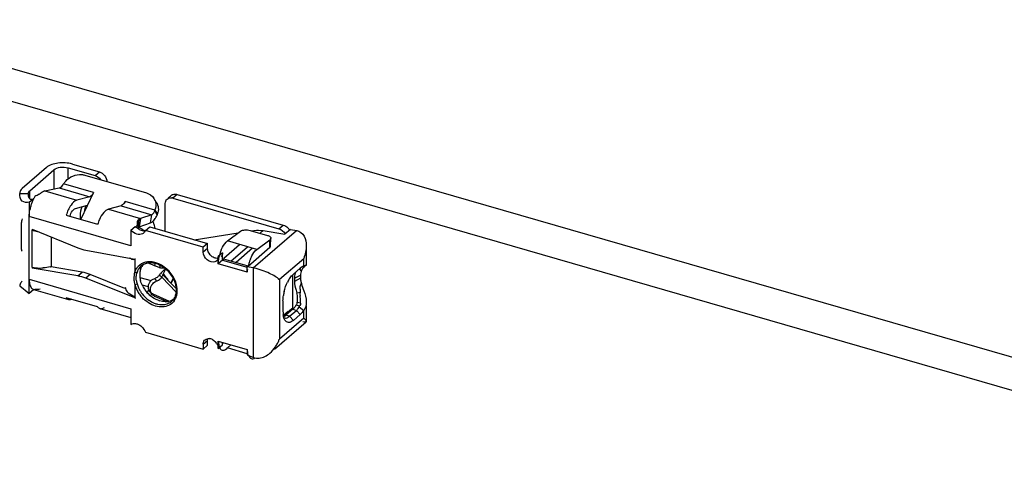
# Model space of a CAD drawing. Header units: millimetres. Extents: x 0 to 210, y 0 to 297.
# Tile 80 of 82: x 144.51 to 147.36, y 220.39 to 221.69. Entities that reach past the tile are written whole.
import ezdxf

# ---------------------------------------------------------------- set-up
doc = ezdxf.new("R2010")
doc.units = ezdxf.units.MM
doc.header["$LTSCALE"] = 19.36
doc.layers.get('0').update_dxf_attribs({"linetype": 'CONTINUOUS'})

msp = doc.modelspace()

# ---------------------------------------------------------------- linework, layer by layer
at = {"color": 7, "linetype": 'Continuous'}
for p, q in [((148.489248, 220.392957), (52.100621, 248.217957)), ((52.018121, 248.14651), (148.406748, 220.32151)), ((144.542349, 221.084161), (144.542349, 221.081545)), ((144.543643, 221.082666), (144.542349, 221.081545)), ((144.828137, 221.081889), (144.840637, 221.092714)), ((144.840637, 221.092714), (144.840637, 221.090649)), ((144.828137, 221.081889), (144.828137, 221.036302)), ((145.192577, 221.025801), (145.107651, 221.050372)), ((144.839399, 220.998221), (144.839383, 220.959956)), ((144.841128, 220.997911), (144.839399, 220.998221)), ((145.093407, 221.016378), (145.080907, 221.005552)), ((145.080907, 220.984016), (145.083523, 221.005564)), ((145.080907, 220.984016), (145.080907, 221.005552)), ((145.093407, 220.994841), (145.093407, 221.016378)), ((144.542349, 220.974194), (144.542349, 220.971578)), ((144.543643, 220.972699), (144.542349, 220.971578)), ((144.686641, 220.959965), (144.596885, 220.975246)), ((144.839399, 220.995607), (144.840692, 220.996727)), ((145.093407, 220.994841), (145.080907, 220.984016)), ((145.164853, 220.959782), (145.080907, 220.984016)), ((145.167646, 220.976963), (145.166762, 220.977085)), ((144.810535, 220.913312), (144.710176, 220.953274)), ((144.932865, 220.966026), (144.938347, 220.960349)), ((144.943645, 220.928527), (144.951008, 220.94226)), ((144.950818, 220.942595), (144.943669, 220.928503)), ((144.944982, 220.929106), (144.951311, 220.941685)), ((144.951139, 220.94203), (144.945006, 220.929081)), ((144.539683, 220.914942), (144.541427, 220.913015)), ((144.839396, 220.924244), (144.839398, 220.886016)), ((144.547682, 220.910065), (144.550043, 220.910056)), ((144.839398, 220.886016), (144.841127, 220.885328)), ((144.841127, 220.885328), (144.841773, 220.885887)), ((144.891538, 220.897329), (144.938745, 220.875884)), ((144.828137, 220.854437), (144.828137, 220.80885)), ((145.080907, 220.760786), (145.16494, 220.736528)), ((145.080907, 220.760786), (145.083523, 220.743768)), ((145.080907, 220.739249), (145.080907, 220.760786)), ((145.080907, 220.739249), (145.093407, 220.750075)), ((145.093407, 220.750075), (145.093407, 220.757178)), ((145.164988, 220.7242), (145.107651, 220.740751)), ((145.100354, 220.735408), (145.103021, 220.736925)), ((145.172396, 220.712752), (145.173992, 220.71136)), ((145.183743, 220.710224), (145.18721, 220.711889))]:
    msp.add_line(p, q, dxfattribs=at)
at = {"color": 6, "linetype": 'Continuous'}
for p, q in [((144.583557, 221.262791), (144.513557, 221.202169)), ((144.535208, 221.195919), (144.605208, 221.256541)), ((144.646189, 221.262031), (144.724275, 221.239489)), ((144.658689, 221.272856), (144.736775, 221.250315)), ((144.694615, 221.241176), (144.872947, 221.189696)), ((144.579355, 221.195279), (144.620319, 221.2039)), ((144.632463, 221.214374), (144.633431, 221.215843)), ((144.633819, 221.215218), (144.633431, 221.215842)), ((144.506189, 221.188419), (144.506201, 221.187827)), ((144.506201, 221.187827), (144.531195, 221.188096)), ((144.531195, 221.188096), (144.531189, 221.188419)), ((144.53185, 221.180215), (144.531293, 221.185212)), ((144.532868, 221.176261), (144.53185, 221.180215)), ((144.533689, 221.162559), (144.546189, 221.173384)), ((144.53618, 221.171501), (144.535175, 221.17233)), ((144.545178, 221.172509), (144.545461, 221.172747)), ((144.546189, 221.173384), (144.545453, 221.172757)), ((144.546189, 221.172509), (144.546189, 221.173384)), ((144.572014, 221.192024), (144.569466, 221.19036)), ((144.708852, 221.178343), (144.671955, 221.168548)), ((144.720116, 221.190819), (144.68273, 221.113101)), ((144.710262, 221.178875), (144.708852, 221.178343)), ((144.936152, 221.174568), (144.945431, 221.182604)), ((144.949297, 221.174531), (145.256736, 221.085781)), ((144.961797, 221.185356), (145.269236, 221.096606)), ((144.533689, 221.162559), (144.533689, 221.121302)), ((144.66786, 221.144545), (144.702248, 221.153675)), ((144.799784, 221.152093), (144.762888, 221.142298)), ((144.801194, 221.152625), (144.799784, 221.152093)), ((144.807893, 221.158009), (144.811049, 221.164568)), ((144.811049, 221.164568), (144.808439, 221.159885)), ((144.897235, 221.137998), (144.897809, 221.139523)), ((144.897809, 221.139523), (144.904978, 221.127997)), ((144.927647, 221.078301), (144.927647, 221.15913)), ((144.640916, 221.125172), (144.731849, 221.098922)), ((144.85001, 221.090649), (144.852497, 221.11402)), ((144.888443, 221.126499), (144.855739, 221.115494)), ((144.884348, 221.102497), (144.888443, 221.126499)), ((144.895209, 221.133714), (144.897235, 221.137998)), ((144.900095, 221.118174), (144.901945, 221.12151)), ((144.903687, 221.125027), (144.904983, 221.127963)), ((144.510921, 221.103674), (144.510921, 221.026503)), ((144.542349, 221.084161), (144.674141, 221.030509)), ((144.85061, 221.084293), (144.847252, 221.100452)), ((144.850563, 221.090986), (144.851645, 221.091491)), ((144.851645, 221.091491), (144.884348, 221.102497)), ((144.869953, 221.080523), (144.882453, 221.091348)), ((144.882453, 221.091348), (145.050106, 221.04295)), ((144.891887, 221.107388), (144.894004, 221.109618)), ((145.290027, 221.083836), (145.273777, 221.069763)), ((145.28998, 221.083844), (145.308207, 221.08082)), ((145.037606, 221.032125), (144.869953, 221.080523)), ((145.011384, 221.054129), (145.138747, 221.073536)), ((145.107651, 221.050372), (145.145749, 221.078752)), ((145.173045, 221.081183), (145.223384, 221.066651)), ((145.178533, 221.079598), (145.184988, 221.080582)), ((145.210602, 221.080243), (145.273657, 221.069783)), ((145.232492, 221.035354), (145.233393, 221.05844)), ((145.050106, 221.04295), (145.037606, 221.032125)), ((145.037606, 221.018052), (145.037606, 221.032125)), ((145.050106, 221.028878), (145.050106, 221.04295)), ((145.097157, 221.001033), (145.14249, 221.040292)), ((145.230272, 221.031199), (145.167646, 220.976963)), ((145.192578, 221.025801), (145.230272, 221.05388)), ((145.335708, 221.036535), (145.335708, 220.980389)), ((144.697676, 221.023611), (144.839399, 220.998221)), ((145.074361, 221.000321), (145.071667, 221.001008)), ((145.080907, 221.005552), (145.080753, 221.002837)), ((145.082734, 220.999062), (145.080907, 220.99748)), ((145.097157, 220.998088), (145.093407, 220.994841)), ((145.097157, 221.001033), (145.097157, 220.998088)), ((145.164945, 220.97852), (145.097157, 220.998088)), ((144.674141, 220.949139), (144.542349, 220.971578)), ((144.839398, 220.995607), (144.834789, 220.996709)), ((144.920373, 220.952628), (144.92911, 220.969915)), ((144.927647, 220.968899), (144.927647, 220.970501)), ((145.093407, 220.994841), (145.164649, 220.974275)), ((145.164853, 220.959782), (145.165027, 220.975583)), ((145.165027, 220.975583), (145.166762, 220.977085)), ((145.182261, 220.972724), (145.165027, 220.975583)), ((145.183208, 220.972547), (145.182261, 220.972724)), ((145.318336, 220.972011), (145.298339, 220.954693)), ((145.328339, 220.9777), (145.333938, 220.980006)), ((144.839398, 220.886016), (144.697676, 220.942449)), ((144.917153, 220.94556), (144.959413, 220.901888)), ((144.920373, 220.952628), (144.918256, 220.948239)), ((144.943669, 220.928503), (144.920373, 220.952628)), ((144.930594, 220.944967), (144.923311, 220.954803)), ((145.295411, 220.95191), (145.298339, 220.954693)), ((145.301499, 220.942696), (145.301499, 220.933543)), ((145.318826, 220.951707), (145.318826, 220.942554)), ((144.506189, 220.919951), (144.506201, 220.919359)), ((144.506574, 220.919926), (144.507722, 220.919395)), ((144.507722, 220.919395), (144.51157, 220.916413)), ((144.51157, 220.916413), (144.528185, 220.903109)), ((144.533689, 220.89818), (144.533689, 220.939437)), ((144.943645, 220.928527), (144.945006, 220.929081)), ((145.320133, 220.932904), (145.32176, 220.927541)), ((144.528185, 220.903109), (144.533689, 220.89818)), ((144.546189, 220.909005), (144.533689, 220.89818)), ((144.545934, 220.91041), (144.647692, 220.881035)), ((144.546189, 220.909005), (144.546189, 220.91041)), ((144.731849, 220.86004), (144.640916, 220.88629)), ((144.819951, 220.900087), (144.839396, 220.888631)), ((144.875401, 220.900718), (144.880326, 220.909049)), ((144.889343, 220.896242), (144.883496, 220.903573)), ((144.887493, 220.897336), (144.884414, 220.892128)), ((144.930724, 220.874853), (144.897385, 220.889998)), ((145.31889, 220.881921), (145.318363, 220.890924)), ((144.738625, 220.854785), (144.828137, 220.828945)), ((145.268339, 220.876751), (145.268339, 220.846439)), ((145.316946, 220.862149), (145.306763, 220.865089)), ((145.308529, 220.869446), (145.307197, 220.865996)), ((145.315414, 220.859384), (145.328339, 220.849413)), ((145.335708, 220.863163), (145.335708, 220.818079)), ((145.268734, 220.838721), (145.27219, 220.837299)), ((145.2944, 220.854072), (145.269606, 220.8326)), ((145.277269, 220.841698), (145.269778, 220.83521)), ((145.296685, 220.852687), (145.276688, 220.835369)), ((145.283579, 220.846256), (145.277351, 220.841757)), ((145.282203, 220.828977), (145.28463, 220.830456)), ((145.28708, 220.832369), (145.307078, 220.849687)), ((145.295708, 220.853695), (145.2944, 220.854072)), ((145.298339, 220.820459), (145.318336, 220.837777)), ((145.243878, 220.737665), (145.335044, 220.816617)), ((144.869954, 220.786074), (145.037606, 220.737677)), ((145.037606, 220.751749), (145.037606, 220.737677)), ((145.037606, 220.737677), (145.050106, 220.748502)), ((145.050106, 220.748502), (145.050106, 220.762575)), ((145.107651, 220.740751), (145.117304, 220.750279)), ((145.258339, 220.766332), (145.256378, 220.764634)), ((145.164853, 220.736553), (145.165027, 220.720653)), ((145.16494, 220.720688), (145.183208, 220.713172))]:
    msp.add_line(p, q, dxfattribs=at)
at = {"color": 9, "linetype": 'Continuous'}
for p, q in [((144.605208, 221.256541), (144.605208, 221.20072)), ((144.646189, 221.230118), (144.646189, 221.262031)), ((144.724275, 221.239489), (144.736775, 221.250315)), ((144.620319, 221.2039), (144.708852, 221.178343)), ((144.720116, 221.190819), (144.633431, 221.215843)), ((144.535208, 221.172302), (144.535208, 221.195919)), ((144.579355, 221.195279), (144.671955, 221.168548)), ((144.961797, 221.185356), (144.949297, 221.174531)), ((144.762888, 221.142298), (144.855739, 221.115494)), ((144.799784, 221.152093), (144.888443, 221.126499)), ((144.897809, 221.139523), (144.811049, 221.164568)), ((144.828137, 221.036302), (144.533689, 221.121302)), ((144.533689, 220.939437), (144.533689, 221.121302)), ((144.855739, 221.115494), (144.851645, 221.091491)), ((144.897263, 221.137993), (144.903692, 221.124992)), ((144.849829, 221.092015), (144.851645, 221.091491)), ((145.256736, 221.085781), (145.269236, 221.096606)), ((144.542349, 220.974194), (144.542349, 221.081545)), ((144.59708, 221.06188), (144.59708, 220.976391)), ((145.182261, 220.972724), (145.307261, 221.080977)), ((145.182523, 221.078447), (145.184988, 221.080582)), ((145.210602, 221.080243), (145.202026, 221.072816)), ((145.050106, 221.028878), (145.037606, 221.018052)), ((145.117482, 220.992221), (145.165352, 221.033678)), ((145.180203, 221.029381), (145.132342, 220.987932)), ((145.230272, 221.031199), (145.230272, 221.05388)), ((145.258339, 220.939538), (145.328339, 221.000159)), ((145.328339, 220.9777), (145.328339, 221.000159)), ((144.896984, 220.978906), (144.898591, 220.98543)), ((145.164945, 220.976963), (145.164945, 220.97852)), ((145.183208, 220.713172), (145.183208, 220.972547)), ((145.318336, 220.972011), (145.317093, 220.971414)), ((144.674141, 220.949139), (144.686641, 220.959965)), ((144.710176, 220.953274), (144.697676, 220.942449)), ((144.854117, 220.945153), (144.886802, 220.935718)), ((144.90282, 220.934471), (144.896974, 220.941802)), ((145.295708, 220.952194), (145.295708, 220.853695)), ((145.301499, 220.942696), (145.318826, 220.951707)), ((145.318826, 220.942554), (145.301499, 220.933543)), ((145.318482, 220.968069), (145.312945, 220.966924)), ((144.533689, 220.939437), (144.828137, 220.854437)), ((144.878741, 220.917515), (144.860672, 220.922731)), ((144.959764, 220.911834), (144.943669, 220.928503)), ((145.258339, 220.939538), (145.258339, 220.766332)), ((144.897385, 220.889998), (144.891538, 220.897329)), ((145.308431, 220.900085), (145.318546, 220.902176)), ((145.318983, 220.870475), (145.309244, 220.872054)), ((145.328339, 220.826954), (145.258339, 220.766332)), ((145.28708, 220.832369), (145.276688, 220.835369)), ((145.298339, 220.820459), (145.28708, 220.832369)), ((145.296685, 220.852687), (145.307078, 220.849687)), ((145.307078, 220.849687), (145.318336, 220.837777)), ((145.328339, 220.826954), (145.328339, 220.849413)), ((145.037606, 220.751749), (145.050106, 220.762575))]:
    msp.add_line(p, q, dxfattribs=at)
at = {"color": 6, "linetype": 'Continuous'}
for centre, radius, start, end in [((144.600594, 221.234362), 0.037612, 321.692994, 324.744284), ((144.596777, 221.237067), 0.04229, 324.736568, 327.547599), ((144.680255, 221.186858), 0.055069, 137.714313, 148.241641), ((144.594123, 221.188782), 0.062931, 180.624389, 183.251682), ((144.53958, 221.176606), 0.006133, 236.337474, 248.327371), ((144.645398, 221.12242), 0.110932, 154.274317, 156.883658), ((144.639655, 221.125151), 0.104573, 153.372002, 154.25655), ((144.635764, 221.127117), 0.100214, 151.515834, 153.3796), ((144.627841, 221.131454), 0.091181, 148.564368, 151.537254), ((144.419851, 221.413929), 0.268988, 302.125652, 302.710522), ((144.323481, 221.564127), 0.447445, 302.700385, 303.034277), ((143.954944, 222.130756), 1.12338, 303.037761, 303.163476), ((144.865098, 221.154979), 0.035124, 31.885244, 33.413094), ((144.954654, 221.171953), 0.014087, 125.306953, 130.88886), ((144.942773, 221.151996), 0.023461, 73.853745, 79.920916), ((144.657184, 221.11728), 0.123762, 166.56368, 168.992708), ((144.659319, 221.116784), 0.125954, 161.759915, 166.569935), ((144.655646, 221.118086), 0.122059, 156.901038, 161.794845), ((144.854024, 221.155016), 0.046445, 340.514276, 346.402564), ((144.872127, 221.143368), 0.035289, 26.275138, 40.532173), ((144.84554, 221.150291), 0.063307, 326.174667, 329.514445), ((144.803249, 221.173191), 0.111409, 332.361922, 334.365389), ((144.86119, 221.14349), 0.046449, 340.51426, 346.402628), ((144.531957, 221.103648), 0.021022, 176.44072, 179.941105), ((144.535703, 221.103406), 0.024776, 170.053732, 176.418028), ((144.871475, 221.118779), 0.040378, 220.204741, 224.811811), ((144.91932, 221.048177), 0.087749, 147.570863, 151.049464), ((144.870791, 221.11809), 0.039407, 224.801838, 229.452852), ((144.909442, 221.054452), 0.076047, 144.398992, 147.570392), ((144.855234, 221.082709), 0.009504, 119.440941, 123.342927), ((145.258396, 221.065575), 0.033086, 28.835434, 44.195143), ((144.865233, 221.104717), 0.024678, 261.375379, 267.894629), ((144.854188, 221.086204), 0.016693, 310.826046, 314.520973), ((144.852207, 221.087493), 0.019065, 330.883275, 338.553481), ((144.851967, 221.059754), 0.065343, 250.516443, 254.758034), ((145.078178, 221.015151), 0.015178, 283.468635, 288.387815), ((144.561379, 221.071743), 0.099388, 258.961215, 260.425603), ((144.56224, 221.076824), 0.104541, 260.423377, 261.671939), ((144.563638, 221.087145), 0.114956, 261.727444, 266.918558), ((144.56439, 221.100744), 0.128576, 266.910065, 274.496094), ((144.567191, 221.087904), 0.115449, 283.552005, 285.004281), ((144.88144, 220.950726), 0.035982, 122.977095, 130.871801), ((144.894516, 220.956453), 0.040236, 141.084627, 149.749676), ((144.881788, 220.950203), 0.03661, 120.498696, 122.987243), ((145.540158, 220.831989), 0.644592, 166.959613, 167.336846), ((145.505445, 220.840015), 0.608963, 166.703919, 166.958302), ((145.06577, 221.004378), 0.015123, 310.65287, 317.902433), ((145.066252, 221.003943), 0.014474, 317.902797, 326.955543), ((145.17507, 221.015444), 0.038284, 253.909756, 255.843065), ((145.175669, 221.017807), 0.040721, 255.839242, 257.479127), ((145.176071, 221.019608), 0.042567, 257.476415, 258.829284), ((145.236339, 221.183208), 0.217194, 255.840268, 256.421193), ((145.343138, 220.943419), 0.03785, 127.576704, 130.938273), ((145.33952, 220.948127), 0.031913, 123.834476, 127.583267), ((145.336768, 220.952231), 0.026971, 119.663888, 123.832002), ((145.335064, 220.9552), 0.023549, 116.448861, 119.637551), ((145.334245, 220.956825), 0.021728, 114.979691, 116.424475), ((145.333458, 220.958556), 0.019827, 109.897701, 115.030815), ((145.332627, 220.960854), 0.017383, 104.281979, 109.900077), ((144.910202, 220.952479), 0.056574, 174.632157, 180.035155), ((144.914857, 220.952481), 0.06123, 180.033772, 185.129945), ((144.9191, 220.952854), 0.065489, 185.123267, 189.975731), ((144.905434, 220.952932), 0.051785, 168.930541, 174.637496), ((144.923365, 220.953612), 0.06982, 189.981958, 194.668403), ((144.901291, 220.953733), 0.047565, 162.82995, 168.918679), ((144.948035, 220.9726), 0.041717, 208.206551, 209.324418), ((144.895727, 220.959187), 0.025392, 320.55392, 327.54348), ((144.934722, 220.942409), 0.017469, 164.878948, 168.389095), ((144.934338, 220.94251), 0.017072, 160.394134, 164.870978), ((145.032079, 221.024085), 0.128682, 217.940208, 219.159929), ((145.030692, 221.022955), 0.126893, 219.159775, 220.390272), ((145.029168, 221.021658), 0.124892, 220.390113, 221.633382), ((145.354353, 220.942701), 0.052854, 175.812332, 180.004656), ((145.347961, 220.951721), 0.029135, 175.698366, 180.027163), ((145.339957, 220.953284), 0.020932, 150.186656, 155.704169), ((145.337204, 220.960259), 0.015787, 160.400493, 167.444181), ((144.830581, 220.916623), 0.018699, 180.063278, 192.447979), ((144.939608, 220.959731), 0.087231, 207.61732, 211.664272), ((144.940404, 220.960213), 0.088162, 211.659288, 215.69987), ((144.910544, 220.909404), 0.026074, 146.405209, 152.917846), ((144.910954, 220.909458), 0.026302, 108.038162, 114.085219), ((144.89461, 220.959724), 0.026554, 287.987033, 294.658232), ((144.885241, 220.906346), 0.074859, 13.826357, 18.567151), ((145.235813, 220.965602), 0.03445, 306.405549, 310.833944), ((145.379978, 220.882961), 0.109633, 150.817024, 153.65992), ((144.50225, 220.880079), 0.052605, 33.358269, 36.250205), ((144.941311, 220.960828), 0.089253, 215.716516, 227.69988), ((144.940035, 220.959412), 0.087347, 227.69444, 231.749537), ((144.906314, 220.909755), 0.021692, 206.237517, 218.528002), ((144.915337, 220.906925), 0.044356, 339.006587, 345.764986), ((144.911258, 220.907959), 0.048564, 345.766167, 352.105706), ((145.399654, 220.873043), 0.13154, 166.245838, 171.306568), ((145.255265, 220.884428), 0.055424, 0.111508, 16.409989), ((145.256182, 220.884519), 0.054507, 346.780248, 0.017589), ((145.471762, 220.899133), 0.153618, 182.334175, 183.063542), ((144.910526, 220.854358), 0.082389, 179.945245, 182.945264), ((144.931068, 220.942744), 0.06832, 249.024496, 253.803209), ((144.928308, 220.925851), 0.051122, 269.685329, 272.731344), ((144.9284, 220.923885), 0.049153, 272.732971, 275.543987), ((144.928698, 220.92108), 0.046333, 275.512972, 281.69577), ((144.921202, 220.904806), 0.038276, 310.920544, 319.184704), ((144.920928, 220.905048), 0.038642, 319.178894, 324.269388), ((145.268574, 220.8846), 0.042537, 314.553585, 317.865113), ((145.246261, 220.902039), 0.070892, 326.047385, 328.47116), ((145.285197, 220.876228), 0.024263, 332.347463, 335.058039), ((145.27439, 220.880219), 0.035798, 342.48592, 346.815584), ((145.261099, 220.896096), 0.065558, 323.894773, 325.944808), ((145.297608, 220.871046), 0.021284, 326.776848, 332.71396), ((145.313163, 220.867075), 0.005308, 308.486659, 321.838228), ((145.296254, 220.871762), 0.022816, 332.674605, 335.082385), ((145.352131, 220.846375), 0.083792, 179.955994, 183.341361), ((145.338317, 220.845546), 0.069954, 183.323186, 187.123498), ((145.276012, 220.837087), 0.009866, 240.944045, 243.80119), ((145.275845, 220.836734), 0.009475, 243.763823, 253.871479), ((145.269181, 220.852658), 0.027048, 304.832491, 307.134363), ((145.26695, 220.855575), 0.03072, 307.167425, 310.941669), ((145.283813, 220.81247), 0.042907, 72.222841, 73.905478), ((145.272251, 220.880858), 0.037291, 310.936638, 314.559899), ((145.052743, 220.752924), 0.015123, 130.65287, 137.902433), ((145.05223, 220.742803), 0.025343, 73.670246, 79.739071), ((145.051482, 220.740301), 0.027955, 62.189452, 73.639062), ((145.046342, 220.734524), 0.035704, 30.406675, 40.11711), ((145.05512, 220.739265), 0.025787, 359.964661, 5.987345), ((145.071033, 220.750051), 0.022375, 0.059866, 6.637717)]:
    msp.add_arc(centre, radius, start, end, dxfattribs=at)
at = {"color": 7, "linetype": 'Continuous'}
for centre, radius, start, end in [((144.928116, 221.202256), 0.135596, 235.154413, 236.866907), ((144.926032, 221.199019), 0.131747, 236.856567, 240.884241), ((144.923225, 221.193983), 0.125981, 240.885015, 244.422103), ((144.774091, 221.064739), 0.125828, 18.235245, 20.002046), ((144.77868, 221.066216), 0.121008, 13.987529, 18.250496), ((144.785719, 221.067962), 0.113755, 9.579242, 13.991273), ((145.19668, 220.979485), 0.116123, 165.555109, 167.021862), ((145.197095, 220.979381), 0.116551, 164.600215, 165.556188), ((145.195628, 220.979797), 0.115026, 162.17224, 164.606098), ((145.193193, 220.980573), 0.11247, 159.678214, 162.168528), ((145.190187, 220.981699), 0.109261, 157.153541, 159.684608), ((145.278032, 220.956078), 0.112325, 157.875091, 162.432439), ((144.919041, 220.98832), 0.016935, 242.503617, 250.496248), ((144.96257, 220.920153), 0.059978, 126.278015, 128.874384), ((144.955162, 220.930267), 0.047441, 123.307449, 126.29305), ((145.278535, 220.955741), 0.112901, 166.900151, 169.165225), ((145.279892, 220.955437), 0.114292, 162.40896, 166.906218), ((144.888833, 220.96687), 0.026357, 287.990594, 294.017916), ((144.888707, 220.967262), 0.026757, 314.342271, 327.492179), ((144.98536, 220.894213), 0.094528, 139.559805, 141.624206), ((144.985852, 220.893824), 0.095155, 135.494571, 139.573812), ((144.981796, 220.897819), 0.089462, 133.181381, 135.498466), ((144.976519, 220.903444), 0.081749, 131.208657, 133.181998), ((144.970063, 220.910839), 0.071932, 128.864287, 131.220427), ((145.248335, 220.958784), 0.083488, 175.493323, 179.31489), ((145.255257, 220.958271), 0.090429, 173.706361, 175.513535), ((144.548788, 220.920306), 0.010299, 251.058495, 263.72354), ((144.900308, 220.916982), 0.021504, 218.575768, 238.328876), ((144.900729, 220.917563), 0.022223, 238.329279, 245.570423), ((145.10802, 220.753137), 0.026227, 200.929183, 204.884656), ((145.104908, 220.751706), 0.022802, 204.913843, 207.75072)]:
    msp.add_arc(centre, radius, start, end, dxfattribs=at)
at = {"color": 9, "linetype": 'Continuous'}
for centre, radius, start, end in [((144.880545, 220.947342), 0.042994, 144.268875, 147.335583), ((144.881416, 220.946766), 0.044038, 137.427905, 144.322154), ((144.885167, 220.947471), 0.040968, 147.366931, 153.384422), ((144.88408, 220.948151), 0.039685, 144.2716, 147.347582), ((144.882953, 220.948971), 0.038298, 120.879945, 144.282438), ((144.882025, 220.939406), 0.050709, 97.169529, 103.018386), ((144.882306, 220.937144), 0.052987, 91.439833, 97.165397), ((144.890282, 220.945439), 0.046486, 164.131025, 165.304002), ((144.889594, 220.945637), 0.045771, 162.069567, 164.133424), ((144.888874, 220.945822), 0.045029, 159.188322, 162.011914), ((144.887084, 220.946518), 0.043109, 153.393649, 159.20716), ((144.904306, 220.943607), 0.067737, 188.448787, 196.609633), ((144.922942, 220.947083), 0.086611, 195.289298, 199.417655), ((144.920331, 220.946159), 0.083842, 199.415221, 203.66878), ((144.921346, 220.946663), 0.084975, 203.705188, 207.915427), ((144.910108, 220.944148), 0.06645, 187.723895, 190.272385), ((144.913145, 220.944748), 0.069546, 190.312278, 195.256278), ((144.91912, 220.946459), 0.07576, 195.316183, 199.878583), ((144.923322, 220.947968), 0.080225, 199.871403, 204.413274), ((144.925918, 220.94913), 0.083069, 204.402962, 206.892785), ((144.928951, 220.950705), 0.086487, 206.914338, 213.567808), ((144.925378, 220.948788), 0.089532, 207.909149, 211.936875), ((144.931884, 220.952971), 0.097266, 212.000788, 219.569417), ((144.930445, 220.951657), 0.088258, 213.546651, 214.435595), ((144.931297, 220.952249), 0.089296, 214.439641, 217.833201), ((144.919835, 220.905836), 0.039989, 324.288065, 329.81335), ((144.920022, 220.907218), 0.040956, 288.120907, 294.996887)]:
    msp.add_arc(centre, radius, start, end, dxfattribs=at)
at = {"color": 6, "linetype": 'Continuous'}
for points, knots in [([(144.658689, 221.272856), (144.645294, 221.276723), (144.61909, 221.278052), (144.59257, 221.270596), (144.583557, 221.262791)], [0, 0, 0, 0, 0.53902275, 1, 1, 1, 1]), ([(144.605208, 221.256541), (144.610124, 221.260798), (144.62459, 221.264863), (144.638883, 221.26414), (144.646189, 221.262031)], [0, 0, 0, 0, 0.46099419, 1, 1, 1, 1]), ([(144.513557, 221.202169), (144.512416, 221.20118), (144.508664, 221.197497), (144.506189, 221.192195), (144.506189, 221.188419)], [0, 0, 0, 0, 0.28569562, 1, 1, 1, 1]), ([(144.620319, 221.2039), (144.621529, 221.204129), (144.623344, 221.204709), (144.624568, 221.206058), (144.624915, 221.2065)], [0, 0, 0, 0, 0.68664833, 1, 1, 1, 1]), ([(144.533689, 221.162559), (144.527318, 221.160119), (144.509, 221.163127), (144.506335, 221.180177), (144.506201, 221.187827)], [0, 0, 0, 0, 0.47135008, 1, 1, 1, 1]), ([(144.671955, 221.168548), (144.664789, 221.166645), (144.651386, 221.151816), (144.644141, 221.135442), (144.640916, 221.125172)], [0, 0, 0, 0, 0.4078463, 1, 1, 1, 1]), ([(144.720116, 221.190819), (144.719437, 221.189407), (144.716967, 221.184892), (144.713532, 221.180461), (144.710262, 221.178875)], [0, 0, 0, 0, 0.30126193, 1, 1, 1, 1]), ([(144.651345, 221.122165), (144.65313, 221.127483), (144.657039, 221.135974), (144.664123, 221.143553), (144.66786, 221.144545)], [0, 0, 0, 0, 0.59195635, 1, 1, 1, 1]), ([(144.686015, 221.149402), (144.683031, 221.140972), (144.680837, 221.12885), (144.680791, 221.116764), (144.680911, 221.113623)], [0, 0, 0, 0, 0.73991182, 1, 1, 1, 1]), ([(144.762888, 221.142298), (144.757546, 221.140879), (144.746844, 221.131293), (144.740271, 221.119703), (144.737025, 221.112535)], [0, 0, 0, 0, 0.41259753, 1, 1, 1, 1]), ([(144.808439, 221.159885), (144.80789, 221.159037), (144.805909, 221.15625), (144.803379, 221.153685), (144.801194, 221.152625)], [0, 0, 0, 0, 0.29367006, 1, 1, 1, 1]), ([(144.852496, 221.11402), (144.85303, 221.114333), (144.854008, 221.114917), (144.855153, 221.115285), (144.855684, 221.115259)], [0, 0, 0, 0, 0.53744997, 1, 1, 1, 1]), ([(144.888443, 221.126499), (144.889035, 221.126721), (144.891934, 221.128455), (144.893897, 221.131353), (144.895209, 221.133714)], [0, 0, 0, 0, 0.18961491, 1, 1, 1, 1]), ([(144.847557, 221.107499), (144.847716, 221.108032), (144.848094, 221.109061), (144.848607, 221.110031), (144.848894, 221.110485)], [0, 0, 0, 0, 0.50874908, 1, 1, 1, 1]), ([(145.145749, 221.078752), (145.149145, 221.081282), (145.158816, 221.083276), (145.168168, 221.082591), (145.173045, 221.081183)], [0, 0, 0, 0, 0.4548185, 1, 1, 1, 1]), ([(144.861926, 221.07141), (144.856896, 221.068759), (144.842967, 221.068819), (144.832503, 221.076723), (144.828137, 221.081889)], [0, 0, 0, 0, 0.45670919, 1, 1, 1, 1]), ([(145.223384, 221.066651), (145.224823, 221.066235), (145.228799, 221.064878), (145.233502, 221.061375), (145.233391, 221.058441)], [0, 0, 0, 0, 0.33786749, 1, 1, 1, 1]), ([(145.308208, 221.080809), (145.316995, 221.079352), (145.333108, 221.065143), (145.335708, 221.0461), (145.335707, 221.036536)], [0, 0, 0, 0, 0.48222329, 1, 1, 1, 1]), ([(144.510921, 221.026497), (144.510921, 221.025826), (144.510982, 221.023981), (144.511737, 221.021505), (144.512971, 221.021141)], [0, 0, 0, 0, 0.34274122, 1, 1, 1, 1]), ([(145.071435, 220.990342), (145.06435, 220.987467), (145.045913, 220.993615), (145.037606, 221.009631), (145.037606, 221.018052)], [0, 0, 0, 0, 0.47589561, 1, 1, 1, 1]), ([(145.256259, 220.937876), (145.256263, 220.940295), (145.252094, 220.94439), (145.242869, 220.9499), (145.228136, 220.957524), (145.208131, 220.965933), (145.193104, 220.970212), (145.185346, 220.972085)], [0, 0, 0, 0, 0.09051166, 0.18552366, 0.41760206, 0.70129781, 1, 1, 1, 1]), ([(145.318482, 220.968069), (145.317981, 220.968265), (145.318678, 220.969995), (145.319176, 220.970904), (145.319045, 220.971524)], [0, 0, 0, 0, 0.45897216, 1, 1, 1, 1]), ([(145.331578, 220.976838), (145.330841, 220.976238), (145.327075, 220.973171), (145.32365, 220.969261), (145.322332, 220.965555)], [0, 0, 0, 0, 0.19447688, 1, 1, 1, 1]), ([(145.335708, 220.980458), (145.335699, 220.979926), (145.333648, 220.978912), (145.332587, 220.977659), (145.331578, 220.976838)], [0, 0, 0, 0, 0.28994583, 1, 1, 1, 1]), ([(145.333938, 220.980006), (145.33438, 220.980178), (145.334702, 220.980315), (145.33571, 220.9806), (145.335708, 220.980458)], [0, 0, 0, 0, 0.76962034, 1, 1, 1, 1]), ([(145.284261, 220.936419), (145.285105, 220.937928), (145.288353, 220.943405), (145.292185, 220.948572), (145.295411, 220.95191)], [0, 0, 0, 0, 0.27131991, 1, 1, 1, 1]), ([(145.321837, 220.963668), (145.320471, 220.96361), (145.317073, 220.964674), (145.319166, 220.967801), (145.318482, 220.968069)], [0, 0, 0, 0, 0.65043749, 1, 1, 1, 1]), ([(144.513557, 220.933701), (144.512416, 220.932712), (144.508664, 220.929029), (144.506189, 220.923727), (144.506189, 220.919951)], [0, 0, 0, 0, 0.28569562, 1, 1, 1, 1]), ([(144.506201, 220.919359), (144.506215, 220.919503), (144.506236, 220.919765), (144.506474, 220.91992), (144.506574, 220.919926)], [0, 0, 0, 0, 0.59101779, 1, 1, 1, 1]), ([(145.301499, 220.933543), (145.301499, 220.924867), (145.304209, 220.913541), (145.30766, 220.902702), (145.308431, 220.900085)], [0, 0, 0, 0, 0.76083391, 1, 1, 1, 1]), ([(145.318546, 220.902176), (145.319133, 220.906492), (145.317332, 220.914947), (145.319111, 220.924209), (145.32178, 220.927539)], [0, 0, 0, 0, 0.50510301, 1, 1, 1, 1]), ([(145.273655, 220.821524), (145.273046, 220.822526), (145.270606, 220.827338), (145.26943, 220.832699), (145.268904, 220.836871)], [0, 0, 0, 0, 0.21808842, 1, 1, 1, 1]), ([(145.328339, 220.826954), (145.32941, 220.826113), (145.332221, 220.823682), (145.335705, 220.820592), (145.335707, 220.818074)], [0, 0, 0, 0, 0.35089278, 1, 1, 1, 1]), ([(144.828137, 220.80885), (144.831982, 220.811179), (144.838731, 220.812146), (144.844731, 220.810706), (144.846341, 220.810188)], [0, 0, 0, 0, 0.72674033, 1, 1, 1, 1]), ([(145.298339, 220.820459), (145.294504, 220.817138), (145.285122, 220.811095), (145.275893, 220.817843), (145.273655, 220.821524)], [0, 0, 0, 0, 0.5407783, 1, 1, 1, 1]), ([(145.335043, 220.816628), (145.334693, 220.816327), (145.331722, 220.815031), (145.328398, 220.815683), (145.325752, 220.816161)], [0, 0, 0, 0, 0.14649441, 1, 1, 1, 1]), ([(145.335707, 220.818074), (145.335707, 220.817805), (145.335605, 220.817249), (145.335252, 220.816807), (145.335043, 220.816628)], [0, 0, 0, 0, 0.49460794, 1, 1, 1, 1]), ([(145.230662, 220.726025), (145.236591, 220.731155), (145.244539, 220.740145), (145.252399, 220.753463), (145.256136, 220.760769), (145.256259, 220.764671)], [0, 0, 0, 0, 0.50101107, 0.75051935, 1, 1, 1, 1])]:
    msp.add_open_spline(points, degree=3, knots=knots, dxfattribs=at)
for points in [[(144.639515, 221.22391), (144.650616, 221.236131), (144.668823, 221.244073), (144.685287, 221.242838)], [(144.685287, 221.242838), (144.688436, 221.242602), (144.69158, 221.242052), (144.694615, 221.241176)], [(144.724275, 221.239489), (144.73052, 221.237687), (144.736224, 221.233303), (144.74008, 221.228071)], [(144.736775, 221.250315), (144.748085, 221.24705), (144.758426, 221.234186), (144.758426, 221.222414)], [(144.625045, 221.206069), (144.626971, 221.207445), (144.628639, 221.209191), (144.630108, 221.211047)], [(144.531189, 221.188419), (144.531189, 221.191255), (144.533064, 221.194062), (144.535208, 221.195919)], [(144.535175, 221.17233), (144.534103, 221.173407), (144.533384, 221.174832), (144.532868, 221.176261)], [(144.54148, 221.170686), (144.540129, 221.170355), (144.538607, 221.170393), (144.537315, 221.170907)], [(144.562893, 221.186127), (144.558745, 221.183525), (144.554502, 221.181031), (144.550043, 221.179009)], [(144.579355, 221.195279), (144.576744, 221.194692), (144.574257, 221.193485), (144.572014, 221.192024)], [(144.872947, 221.189696), (144.881404, 221.187255), (144.889569, 221.181668), (144.894416, 221.174321)], [(144.894922, 221.173532), (144.900158, 221.165115), (144.901493, 221.153733), (144.899167, 221.144096)], [(144.927647, 221.15913), (144.927647, 221.163699), (144.929479, 221.168786), (144.932932, 221.171777)], [(144.932932, 221.171777), (144.936545, 221.174905), (144.942173, 221.175927), (144.946879, 221.175094)], [(144.942291, 221.178727), (144.943103, 221.180178), (144.944175, 221.181514), (144.945432, 221.182603)], [(144.946512, 221.183449), (144.947673, 221.184272), (144.948973, 221.184921), (144.950322, 221.185375)], [(144.950322, 221.185375), (144.953948, 221.186595), (144.958122, 221.186417), (144.961797, 221.185356)], [(144.533689, 221.121302), (144.533689, 221.127873), (144.534444, 221.134461), (144.535698, 221.140911)], [(144.696081, 221.15208), (144.694881, 221.147204), (144.694092, 221.142213), (144.69368, 221.137208)], [(144.903769, 221.15899), (144.906378, 221.153706), (144.907641, 221.147608), (144.907531, 221.141717)], [(144.907531, 221.141717), (144.907473, 221.138642), (144.907058, 221.135559), (144.906337, 221.13257)], [(144.513557, 221.114257), (144.512389, 221.112257), (144.511699, 221.109967), (144.5113, 221.107685)], [(144.737025, 221.112535), (144.735022, 221.108112), (144.733303, 221.103553), (144.731849, 221.098922)], [(144.848894, 221.110485), (144.84979, 221.111909), (144.851015, 221.113223), (144.852496, 221.11402)], [(144.894004, 221.109618), (144.895499, 221.111332), (144.896865, 221.113161), (144.898131, 221.11505)], [(144.850606, 221.08428), (144.848685, 221.085397), (144.846863, 221.086702), (144.845174, 221.088146)], [(144.847213, 221.100444), (144.846801, 221.102763), (144.846881, 221.105244), (144.847557, 221.107499)], [(144.855859, 221.081798), (144.854042, 221.082468), (144.85228, 221.083307), (144.850606, 221.08428)], [(144.884348, 221.102497), (144.88716, 221.103531), (144.889723, 221.105318), (144.891887, 221.107388)], [(145.256736, 221.085781), (145.264291, 221.0836), (145.2711, 221.077601), (145.274881, 221.070707)], [(145.269236, 221.096606), (145.274087, 221.095206), (145.278599, 221.09226), (145.282118, 221.088639)], [(144.558026, 221.076921), (144.552702, 221.07808), (144.547438, 221.0796), (144.542349, 221.081545)], [(144.861532, 221.080317), (144.8596, 221.080609), (144.857692, 221.081121), (144.855859, 221.081798)], [(144.865101, 221.073572), (144.864132, 221.072735), (144.863059, 221.072007), (144.861926, 221.07141)], [(144.870095, 221.080613), (144.868217, 221.08016), (144.866257, 221.079986), (144.864326, 221.080055)], [(144.868863, 221.078216), (144.868065, 221.076786), (144.867061, 221.07545), (144.865892, 221.074301)], [(145.184988, 221.080582), (145.19343, 221.081868), (145.202178, 221.08164), (145.210602, 221.080243)], [(145.233391, 221.058441), (145.233327, 221.056779), (145.232063, 221.055214), (145.230729, 221.05422)], [(144.674141, 221.030509), (144.681713, 221.027426), (144.68963, 221.025053), (144.697676, 221.023611)], [(145.057217, 221.010683), (145.053089, 221.015719), (145.050106, 221.022366), (145.050106, 221.028878)], [(145.229815, 221.030803), (145.231145, 221.031955), (145.232421, 221.033596), (145.232487, 221.035354)], [(145.335707, 221.036536), (145.335706, 221.024164), (145.332906, 221.011657), (145.328339, 221.000159)], [(144.830173, 220.998152), (144.827852, 220.998976), (144.825572, 220.999942), (144.823395, 221.001094)], [(145.066203, 221.00331), (145.062782, 221.005128), (145.059673, 221.007686), (145.057217, 221.010683)], [(145.071667, 221.001008), (145.069781, 221.001601), (145.067948, 221.002382), (145.066203, 221.00331)], [(145.080925, 221.000223), (145.078773, 220.999826), (145.07651, 220.999908), (145.074361, 221.000321)], [(145.080753, 221.002837), (145.08047, 221.000458), (145.07969, 220.998059), (145.078385, 220.99605)], [(145.093407, 221.016378), (145.093407, 221.01241), (145.092119, 221.008127), (145.089522, 221.005128)], [(144.594244, 220.975669), (144.587758, 220.974105), (144.581121, 220.973082), (144.574469, 220.972564)], [(144.855845, 220.967774), (144.856809, 220.970884), (144.858117, 220.973911), (144.859759, 220.976723)], [(144.875881, 220.986451), (144.871455, 220.985607), (144.86709, 220.984034), (144.863208, 220.981747)], [(144.886556, 220.987225), (144.882991, 220.987356), (144.879386, 220.987118), (144.875881, 220.986451)], [(144.897832, 220.985649), (144.894141, 220.986533), (144.890349, 220.987086), (144.886556, 220.987225)], [(144.909249, 220.981796), (144.905568, 220.983401), (144.901738, 220.984714), (144.897832, 220.985649)], [(144.956204, 220.930182), (144.948809, 220.952234), (144.930568, 220.972496), (144.909249, 220.981796)], [(145.075623, 220.992905), (145.074382, 220.991838), (145.072952, 220.990957), (145.071435, 220.990342)], [(144.697676, 220.942449), (144.690099, 220.945466), (144.682182, 220.947771), (144.674141, 220.949139)], [(144.905688, 220.935591), (144.909384, 220.937287), (144.912755, 220.939912), (144.915336, 220.943054)], [(144.917132, 220.945572), (144.914746, 220.947142), (144.913063, 220.949679), (144.911664, 220.952169)], [(145.302577, 220.953207), (145.30211, 220.951019), (145.301804, 220.948792), (145.301641, 220.94656)], [(145.305003, 220.960696), (145.303905, 220.958313), (145.303125, 220.955774), (145.302577, 220.953207)], [(145.318826, 220.942554), (145.318826, 220.939308), (145.319336, 220.936051), (145.320133, 220.932904)], [(145.320879, 220.961897), (145.319749, 220.959397), (145.319115, 220.956642), (145.318908, 220.953907)], [(144.812322, 220.912593), (144.813372, 220.907824), (144.81641, 220.903449), (144.819951, 220.900087)], [(144.862316, 220.919293), (144.859556, 220.924569), (144.857325, 220.930171), (144.85582, 220.935932)], [(144.884754, 220.907248), (144.884522, 220.909134), (144.884527, 220.911063), (144.884758, 220.912949)], [(144.884758, 220.912949), (144.885112, 220.915832), (144.886007, 220.918689), (144.88733, 220.921275)], [(144.888826, 220.923831), (144.891578, 220.927976), (144.895678, 220.931441), (144.900221, 220.93347)], [(144.959755, 220.912479), (144.959509, 220.916437), (144.958877, 220.920385), (144.957931, 220.924236)], [(144.959362, 220.901289), (144.959877, 220.904986), (144.959987, 220.908754), (144.959755, 220.912479)], [(145.271885, 220.904318), (145.274177, 220.913712), (145.277433, 220.922942), (145.281728, 220.931606)], [(145.32176, 220.927541), (145.322788, 220.920008), (145.326564, 220.913112), (145.329141, 220.905959)], [(144.565522, 220.911225), (144.560689, 220.909376), (144.555168, 220.909342), (144.550043, 220.910056)], [(144.647609, 220.880752), (144.644855, 220.881647), (144.642558, 220.883905), (144.640916, 220.88629)], [(144.886856, 220.900165), (144.885768, 220.902374), (144.885055, 220.904804), (144.884754, 220.907248)], [(144.906611, 220.878952), (144.899197, 220.881791), (144.892195, 220.885904), (144.885958, 220.890818)], [(144.897385, 220.889998), (144.894295, 220.891402), (144.891459, 220.893589), (144.889344, 220.896243)], [(144.951966, 220.882124), (144.953935, 220.88486), (144.955538, 220.887888), (144.956749, 220.891034)], [(145.268339, 220.876751), (145.268339, 220.88216), (145.268812, 220.887579), (145.269625, 220.892925)], [(145.318271, 220.892877), (145.318146, 220.895976), (145.318128, 220.899104), (145.318546, 220.902176)], [(145.329141, 220.905959), (145.332801, 220.895798), (145.335708, 220.885031), (145.335708, 220.87423)], [(144.656388, 220.881767), (144.653732, 220.880494), (144.650411, 220.879842), (144.647609, 220.880752)], [(144.928027, 220.87473), (144.922629, 220.874759), (144.917196, 220.875633), (144.912011, 220.877136)], [(144.950789, 220.88059), (144.946892, 220.878271), (144.94253, 220.876632), (144.93809, 220.875709)], [(145.305067, 220.862445), (145.303562, 220.860212), (145.301925, 220.858058), (145.300118, 220.856062)], [(145.307078, 220.849687), (145.309712, 220.851969), (145.312011, 220.85465), (145.314065, 220.857465)], [(145.318983, 220.870475), (145.318887, 220.868184), (145.318754, 220.865598), (145.317337, 220.863795)], [(145.318983, 220.870475), (145.319142, 220.874287), (145.319078, 220.87811), (145.31889, 220.881921)], [(145.335708, 220.87423), (145.335708, 220.865601), (145.333559, 220.856285), (145.328339, 220.849413)], [(145.276688, 220.835369), (145.274683, 220.833633), (145.272431, 220.832077), (145.269952, 220.831134)], [(145.273213, 220.827632), (145.276124, 220.826792), (145.279517, 220.827576), (145.282203, 220.828977)], [(145.328339, 220.849413), (145.325474, 220.845177), (145.322203, 220.841126), (145.318336, 220.837777)], [(144.846341, 220.810188), (144.851314, 220.80859), (144.855943, 220.805647), (144.859738, 220.802057)], [(144.859738, 220.802057), (144.864331, 220.797712), (144.868022, 220.792095), (144.869953, 220.786074)], [(145.037606, 220.751749), (145.037606, 220.753497), (145.03778, 220.755266), (145.03823, 220.756954)], [(145.03823, 220.756954), (145.038827, 220.759189), (145.039972, 220.761345), (145.041522, 220.763062)], [(145.042891, 220.764397), (145.046493, 220.767494), (145.05207, 220.768583), (145.056745, 220.76774)], [(145.050106, 220.762575), (145.050106, 220.764373), (145.050328, 220.766194), (145.050826, 220.767922)], [(145.064524, 220.765026), (145.068006, 220.763193), (145.071113, 220.760542), (145.073647, 220.75753)], [(145.077136, 220.752595), (145.079028, 220.749361), (145.080373, 220.745682), (145.080767, 220.741955)], [(145.092178, 220.757542), (145.092692, 220.755949), (145.093065, 220.754301), (145.093257, 220.752638)], [(145.183208, 220.713117), (145.188338, 220.711284), (145.194015, 220.710609), (145.199434, 220.711165)], [(145.199434, 220.711165), (145.210902, 220.712341), (145.221944, 220.718483), (145.230662, 220.726025)]]:
    msp.add_open_spline(points, degree=3, dxfattribs=at)
at = {"color": 7, "linetype": 'Continuous'}
for points, knots in [([(145.089498, 221.024121), (145.0907, 221.026973), (145.095281, 221.036577), (145.101563, 221.045825), (145.107651, 221.050372)], [0, 0, 0, 0, 0.28944581, 1, 1, 1, 1]), ([(145.173978, 220.998383), (145.17519, 221.00136), (145.179836, 221.011379), (145.186265, 221.02107), (145.192578, 221.025801)], [0, 0, 0, 0, 0.28949768, 1, 1, 1, 1]), ([(144.896984, 220.978906), (144.895606, 220.979308), (144.890826, 220.980814), (144.886104, 220.982625), (144.882979, 220.984372)], [0, 0, 0, 0, 0.28625094, 1, 1, 1, 1]), ([(144.896984, 220.978906), (144.898398, 220.978493), (144.903268, 220.976954), (144.908085, 220.975104), (144.911245, 220.973295)], [0, 0, 0, 0, 0.28796547, 1, 1, 1, 1]), ([(144.738625, 220.854785), (144.739097, 220.854649), (144.740068, 220.854443), (144.741059, 220.854375), (144.741558, 220.854374)], [0, 0, 0, 0, 0.49594246, 1, 1, 1, 1])]:
    msp.add_open_spline(points, degree=3, knots=knots, dxfattribs=at)
at = {"color": 9, "linetype": 'Continuous'}
for points in [[(144.839383, 220.959956), (144.840585, 220.963665), (144.842246, 220.967264), (144.84435, 220.970547)], [(144.870602, 220.988811), (144.862533, 220.986942), (144.854595, 220.982652), (144.848985, 220.976558)], [(144.863297, 220.981841), (144.866579, 220.983804), (144.870188, 220.985287), (144.873888, 220.986256)], [(144.873888, 220.986256), (144.881616, 220.98828), (144.890044, 220.988122), (144.897852, 220.986434)], [(144.897661, 220.988086), (144.892242, 220.98951), (144.886576, 220.990258), (144.880974, 220.990115)], [(144.909019, 220.984099), (144.905346, 220.985713), (144.901542, 220.987067), (144.897661, 220.988086)], [(144.897852, 220.986434), (144.901233, 220.985704), (144.904561, 220.984688), (144.907787, 220.983441)], [(144.957697, 220.93182), (144.949571, 220.954202), (144.930819, 220.974522), (144.909019, 220.984099)], [(144.843668, 220.94382), (144.843667, 220.948324), (144.844174, 220.952875), (144.845316, 220.957232)], [(144.844261, 220.935217), (144.843874, 220.938065), (144.843668, 220.940945), (144.843668, 220.94382)], [(144.839396, 220.924244), (144.840984, 220.924258), (144.844554, 220.924363), (144.843897, 220.925809)], [(144.957838, 220.928384), (144.959554, 220.922444), (144.960541, 220.916217), (144.960541, 220.910034)], [(144.860772, 220.897478), (144.86611, 220.890604), (144.872516, 220.884433), (144.879631, 220.879419)], [(144.953525, 220.877039), (144.956432, 220.88108), (144.958636, 220.885694), (144.960076, 220.89046)], [(144.960541, 220.910034), (144.960541, 220.901678), (144.958605, 220.892951), (144.954401, 220.885729)], [(144.960076, 220.89046), (144.961134, 220.893961), (144.961809, 220.897594), (144.962135, 220.901238)], [(144.879631, 220.879419), (144.884577, 220.875933), (144.889939, 220.872956), (144.895556, 220.870703)], [(144.942995, 220.866779), (144.940285, 220.864978), (144.937333, 220.863507), (144.934279, 220.862382)], [(144.937329, 220.870098), (144.940546, 220.871601), (144.94359, 220.873559), (144.946273, 220.875884)], [(144.953525, 220.877039), (144.950663, 220.873061), (144.947077, 220.869491), (144.942995, 220.866779)]]:
    msp.add_open_spline(points, degree=3, dxfattribs=at)
at = {"color": 7, "linetype": 'Continuous'}
for points in [[(144.882979, 220.984372), (144.881717, 220.985077), (144.880437, 220.985845), (144.879472, 220.986921)], [(144.920319, 220.971513), (144.918003, 220.971279), (144.915581, 220.97158), (144.913387, 220.972356)], [(144.924885, 220.972659), (144.923432, 220.972065), (144.92188, 220.97167), (144.920319, 220.971513)], [(144.710176, 220.953274), (144.702599, 220.956291), (144.694682, 220.958596), (144.686641, 220.959965)], [(144.882979, 220.931163), (144.88622, 220.936045), (144.891401, 220.939989), (144.896974, 220.941802)], [(144.907409, 220.948126), (144.905148, 220.945916), (144.90245, 220.944082), (144.899561, 220.942795)], [(144.533689, 220.939437), (144.533689, 220.935232), (144.533995, 220.930996), (144.534824, 220.926874)], [(144.534824, 220.926874), (144.535287, 220.924572), (144.535919, 220.922288), (144.536804, 220.920113)], [(144.536804, 220.920113), (144.537548, 220.918286), (144.538484, 220.916509), (144.539683, 220.914942)], [(144.541427, 220.913015), (144.542579, 220.91195), (144.543961, 220.911074), (144.545445, 220.910565)], [(144.878907, 220.914578), (144.878211, 220.920228), (144.87983, 220.926421), (144.882979, 220.931163)], [(144.883496, 220.903573), (144.881018, 220.906681), (144.879392, 220.910634), (144.878907, 220.914578)], [(144.731849, 220.86004), (144.73347, 220.857686), (144.735879, 220.855578), (144.738625, 220.854785)], [(144.741558, 220.854374), (144.745031, 220.854367), (144.748489, 220.855992), (144.751328, 220.857992)], [(145.084729, 220.741089), (145.085863, 220.738936), (145.087448, 220.736873), (145.089498, 220.73556)], [(145.103021, 220.736925), (145.104688, 220.738034), (145.106225, 220.739346), (145.107651, 220.740751)], [(145.089498, 220.73556), (145.092546, 220.733609), (145.09708, 220.733867), (145.100354, 220.735408)], [(145.164853, 220.736553), (145.16491, 220.731712), (145.165394, 220.726799), (145.166762, 220.722155)], [(145.168514, 220.719208), (145.169412, 220.716863), (145.170652, 220.714559), (145.172396, 220.712752)], [(145.173992, 220.71136), (145.176645, 220.709444), (145.180653, 220.709146), (145.183743, 220.710224)]]:
    msp.add_open_spline(points, degree=3, dxfattribs=at)
at = {"color": 9, "linetype": 'Continuous'}
for points, knots in [([(144.839383, 220.959956), (144.837189, 220.953837), (144.836121, 220.944765), (144.836961, 220.93597), (144.837304, 220.933655)], [0, 0, 0, 0, 0.73525054, 1, 1, 1, 1]), ([(144.843966, 220.958689), (144.843507, 220.958617), (144.84243, 220.958688), (144.84169, 220.95951), (144.841441, 220.959987)], [0, 0, 0, 0, 0.46312132, 1, 1, 1, 1]), ([(144.846046, 220.959728), (144.84578, 220.95947), (144.845125, 220.959022), (144.844374, 220.958753), (144.843966, 220.958689)], [0, 0, 0, 0, 0.47297228, 1, 1, 1, 1]), ([(144.962135, 220.901238), (144.962815, 220.908842), (144.961673, 220.919392), (144.958622, 220.929273), (144.957697, 220.93182)], [0, 0, 0, 0, 0.73800451, 1, 1, 1, 1]), ([(144.934279, 220.862382), (144.921831, 220.857797), (144.890396, 220.860437), (144.866768, 220.879049), (144.856906, 220.891012)], [0, 0, 0, 0, 0.46110517, 1, 1, 1, 1]), ([(144.895556, 220.870703), (144.898702, 220.869441), (144.910634, 220.865572), (144.924044, 220.865436), (144.932761, 220.868293)], [0, 0, 0, 0, 0.26987103, 1, 1, 1, 1])]:
    msp.add_open_spline(points, degree=3, knots=knots, dxfattribs=at)

doc.saveas('drawing.dxf')
